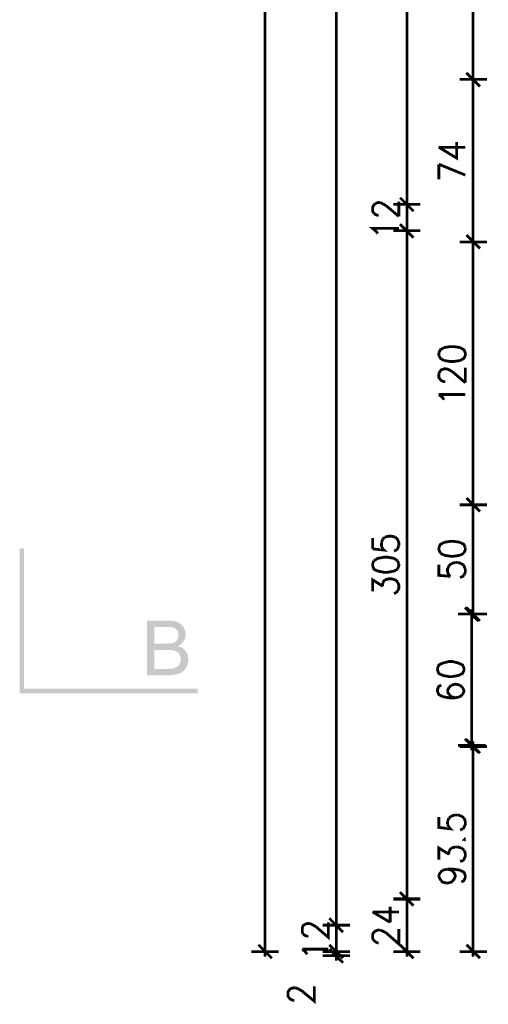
# Model space of a CAD drawing. Header units: millimetres. Extents: x -14047 to 49934, y -21523 to 14989.
# Tile 46 of 256: x -138 to 76, y 5263 to 5712. Entities that reach past the tile are written whole.
import ezdxf

# ---------------------------------------------------------------- set-up
doc = ezdxf.new("R2010")
doc.units = ezdxf.units.MM
doc.layers.add('H', color=7, linetype='Continuous')
doc.layers.add('P', color=7, linetype='Continuous')

msp = doc.modelspace()

# ---------------------------------------------------------------- hatches: boundary and pattern name
at = {"layer": 'H', "linetype": 'Continuous'}
for points in [[(-135.999, 5406.915), (-138.029, 5471.027), (-135.999, 5471.027)], [(-138.029, 5404.801), (-138.029, 5471.027), (-135.999, 5406.915)], [(-79.917, 5413.09), (-79.917, 5438.046), (-69.863, 5438.046), (-69.158, 5438.046), (-68.543, 5437.956), (-67.923, 5437.866), (-67.308, 5437.781), (-66.778, 5437.601), (-66.338, 5437.516), (-65.894, 5437.336), (-65.369, 5437.076), (-64.924, 5436.721), (-64.399, 5436.366), (-64.044, 5436.016), (-63.604, 5435.487), (-71.628, 5435.132), (-76.567, 5435.132), (-76.567, 5427.553), (-64.219, 5427.373), (-64.749, 5427.023), (-65.279, 5426.668), (-65.809, 5426.403), (-65.104, 5426.138), (-64.574, 5425.963), (-64.044, 5425.698), (-63.514, 5425.348), (-63.074, 5424.993), (-70.833, 5424.638), (-76.567, 5424.638), (-76.567, 5415.999), (-62.454, 5415.999), (-62.809, 5415.469), (-63.164, 5415.114), (-63.604, 5414.764), (-64.044, 5414.409), (-64.574, 5414.144), (-65.104, 5413.884), (-65.719, 5413.704), (-66.338, 5413.529), (-66.863, 5413.439), (-67.393, 5413.265), (-68.013, 5413.175), (-68.543, 5413.175), (-69.248, 5413.09), (-69.863, 5413.09)], [(-64.219, 5427.373), (-76.567, 5427.553), (-70.393, 5427.553), (-69.688, 5427.638), (-69.068, 5427.638), (-68.543, 5427.728), (-68.098, 5427.813), (-67.483, 5428.078), (-66.953, 5428.432), (-66.423, 5428.782), (-66.159, 5429.137), (-65.894, 5429.577), (-65.629, 5430.107), (-65.544, 5430.727), (-65.544, 5431.342), (-65.544, 5431.957), (-65.719, 5432.487), (-65.894, 5433.017), (-66.159, 5433.457), (-66.423, 5433.987), (-66.863, 5434.342), (-67.393, 5434.607), (-67.833, 5434.782), (-68.188, 5434.872), (-68.628, 5434.957), (-69.248, 5435.047), (-69.863, 5435.047), (-70.568, 5435.132), (-71.363, 5435.132), (-71.628, 5435.132), (-63.604, 5435.487), (-63.249, 5435.047), (-62.899, 5434.427), (-62.719, 5433.902), (-62.454, 5433.372), (-62.369, 5432.752), (-62.279, 5432.137), (-62.279, 5431.697), (-62.279, 5431.077), (-62.369, 5430.547), (-62.544, 5429.932), (-62.719, 5429.402), (-63.074, 5428.872), (-63.424, 5428.168), (-63.779, 5427.813)], [(-62.454, 5415.999), (-76.567, 5415.999), (-70.393, 5415.999), (-69.598, 5416.084), (-68.893, 5416.084), (-68.453, 5416.084), (-68.098, 5416.174), (-67.483, 5416.264), (-66.953, 5416.529), (-66.423, 5416.704), (-66.249, 5416.879), (-65.809, 5417.144), (-65.369, 5417.584), (-65.014, 5418.114), (-64.749, 5418.734), (-64.574, 5419.349), (-64.484, 5419.969), (-64.484, 5420.319), (-64.484, 5420.938), (-64.659, 5421.553), (-64.839, 5422.083), (-65.104, 5422.613), (-65.189, 5422.788), (-65.544, 5423.228), (-65.984, 5423.583), (-66.513, 5423.933), (-67.043, 5424.198), (-67.573, 5424.378), (-68.098, 5424.463), (-68.718, 5424.553), (-69.333, 5424.553), (-69.953, 5424.638), (-70.748, 5424.638), (-63.074, 5424.993), (-62.634, 5424.553), (-62.279, 5424.198), (-61.929, 5423.668), (-61.664, 5423.143), (-61.399, 5422.613), (-61.224, 5421.993), (-61.134, 5421.463), (-61.044, 5420.848), (-61.044, 5420.319), (-61.044, 5419.704), (-61.134, 5419.084), (-61.309, 5418.554), (-61.399, 5417.939), (-61.664, 5417.409), (-61.749, 5417.059), (-62.104, 5416.529)], [(-138.029, 5404.801), (-135.999, 5406.915), (-56.725, 5406.915)], [(-138.029, 5404.801), (-56.725, 5406.915), (-56.725, 5404.801)]]:
    msp.add_hatch(color=256, dxfattribs=at).paths.add_polyline_path(points)

# ---------------------------------------------------------------- linework, layer by layer
at = {"layer": 'P', "const_width": 1.27}
for points in [[(-26.039, 5287.871), (-26.039, 6925.771)], [(6.502, 5299.95), (6.502, 6913.868)], [(38.777, 5628.871), (38.777, 5965.025)], [(68.933, 5685.838), (68.933, 5804.092)], [(75.282, 5685.043), (62.764, 5685.043)], [(62.764, 5685.043), (75.282, 5685.043)], [(72.108, 5681.868), (65.939, 5688.043)], [(65.939, 5688.043), (72.108, 5681.868)], [(68.933, 5682.838), (68.933, 5687.248)], [(68.933, 5687.248), (68.933, 5682.838)], [(68.933, 5611.853), (68.933, 5684.073)], [(53.325, 5654.092), (61.439, 5649.153), (61.439, 5656.472)], [(53.325, 5654.092), (65.409, 5654.092)], [(53.325, 5639.454), (53.325, 5646.333)], [(53.325, 5646.333), (65.409, 5641.394)], [(35.603, 5631.075), (41.777, 5624.901)], [(35.603, 5631.075), (41.777, 5624.901)], [(23.699, 5623.931), (23.079, 5624.901), (23.079, 5626.756), (23.699, 5627.726), (24.314, 5628.341)], [(24.314, 5628.341), (25.464, 5628.871)], [(25.464, 5628.871), (26.519, 5628.871)], [(26.519, 5628.871), (27.664, 5628.341)], [(27.664, 5628.341), (29.429, 5627.286)], [(29.429, 5627.286), (35.073, 5622.521)], [(32.603, 5628.076), (44.952, 5628.076)], [(32.603, 5628.076), (44.952, 5628.076)], [(35.073, 5622.521), (35.073, 5629.31)], [(38.777, 5630.28), (38.777, 5625.786)], [(38.777, 5630.28), (38.777, 5625.786)], [(38.777, 5628.871), (38.777, 5629.755)], [(38.777, 5615.997), (38.777, 5628.076)], [(25.464, 5622.961), (24.314, 5623.406), (23.699, 5623.931)], [(25.904, 5622.961), (25.464, 5622.961)], [(41.777, 5612.823), (35.603, 5618.997)], [(41.777, 5612.823), (35.603, 5618.997)], [(38.777, 5613.793), (38.777, 5618.202)], [(38.777, 5613.793), (38.777, 5618.202)], [(25.464, 5614.672), (24.754, 5615.642), (23.079, 5617.057), (35.073, 5617.057)], [(44.952, 5615.997), (32.603, 5615.997)], [(44.952, 5615.997), (32.603, 5615.997)], [(38.777, 5311.853), (38.777, 5615.027)], [(38.777, 5615.027), (38.777, 5614.232)], [(72.108, 5607.883), (65.939, 5614.058)], [(65.939, 5614.058), (72.108, 5607.883)], [(68.933, 5608.678), (68.933, 5613.088)], [(68.933, 5613.088), (68.933, 5608.678)], [(75.282, 5610.883), (62.764, 5610.883)], [(62.764, 5610.883), (75.282, 5610.883)], [(68.933, 5491.834), (68.933, 5610.088)], [(55.71, 5562.644), (54.035, 5561.675), (53.325, 5560.265)], [(53.325, 5560.265), (53.325, 5559.12)], [(53.325, 5559.12), (54.035, 5557.71), (55.71, 5556.74)], [(63.029, 5562.644), (60.204, 5563.089), (58.62, 5563.089), (55.71, 5562.644)], [(63.029, 5556.74), (64.789, 5557.71), (65.409, 5559.12), (65.409, 5560.265), (64.789, 5561.675), (63.029, 5562.644)], [(55.71, 5556.74), (58.62, 5556.295)], [(58.62, 5556.295), (60.204, 5556.295)], [(60.204, 5556.295), (63.029, 5556.74)], [(53.325, 5550.916), (54.035, 5551.976)], [(56.235, 5547.127), (55.71, 5547.127), (54.475, 5547.566), (54.035, 5548.006), (53.325, 5548.976), (53.325, 5550.916)], [(54.035, 5551.976), (54.475, 5552.506), (55.71, 5552.946), (56.855, 5552.946)], [(56.855, 5552.946), (58, 5552.506), (59.675, 5551.536)], [(59.675, 5551.536), (65.409, 5546.597)], [(65.409, 5546.597), (65.409, 5553.476)], [(55.71, 5538.838), (55.09, 5539.807), (53.325, 5541.217)], [(53.325, 5541.217), (65.409, 5541.217)], [(72.108, 5487.869), (65.939, 5494.039)], [(65.939, 5494.039), (72.108, 5487.869)], [(68.933, 5488.839), (68.933, 5493.159)], [(68.933, 5493.159), (68.933, 5488.839)], [(75.282, 5490.864), (62.764, 5490.864)], [(62.764, 5490.864), (75.282, 5490.864)], [(68.933, 5441.836), (68.933, 5490.074)], [(23.079, 5475.696), (23.079, 5470.762)], [(23.079, 5470.762), (28.284, 5470.232), (27.664, 5470.762), (27.139, 5472.172), (27.139, 5473.581)], [(27.139, 5473.581), (27.664, 5475.171)], [(27.664, 5475.171), (28.724, 5476.141)], [(28.724, 5476.141), (30.488, 5476.581)], [(30.488, 5476.581), (31.633, 5476.581)], [(31.633, 5476.581), (33.398, 5476.141)], [(33.398, 5476.141), (34.458, 5475.171), (35.073, 5473.581), (35.073, 5472.172)], [(55.71, 5473.756), (54.035, 5472.787), (53.325, 5471.377)], [(58.62, 5474.201), (55.71, 5473.756)], [(60.204, 5474.201), (58.62, 5474.201)], [(63.029, 5473.756), (60.204, 5474.201)], [(65.409, 5471.377), (64.789, 5472.787), (63.029, 5473.756)], [(34.013, 5470.232), (32.868, 5469.792)], [(34.458, 5470.762), (34.013, 5470.232)], [(35.073, 5472.172), (34.458, 5470.762)], [(53.325, 5471.377), (53.325, 5470.407)], [(53.325, 5470.407), (54.035, 5468.822)], [(64.789, 5468.822), (65.409, 5470.407), (65.409, 5471.377)], [(23.699, 5465.382), (23.079, 5463.883)], [(34.458, 5465.382), (32.868, 5466.437), (30.049, 5466.967), (28.284, 5466.967), (25.464, 5466.437), (23.699, 5465.382)], [(35.073, 5463.883), (34.458, 5465.382)], [(54.035, 5468.822), (55.71, 5467.852)], [(55.71, 5467.852), (58.62, 5467.407), (60.204, 5467.407), (63.029, 5467.852)], [(59.06, 5464.058), (60.824, 5464.588)], [(60.824, 5464.588), (61.969, 5464.588)], [(61.969, 5464.588), (63.644, 5464.058)], [(63.029, 5467.852), (64.789, 5468.822)], [(23.079, 5463.883), (23.079, 5462.998)], [(23.079, 5462.998), (23.699, 5461.503), (25.464, 5460.618)], [(25.464, 5460.618), (28.284, 5460.088), (30.049, 5460.088), (32.868, 5460.618), (34.458, 5461.503)], [(34.458, 5461.503), (35.073, 5462.998)], [(35.073, 5462.998), (35.073, 5463.883)], [(53.325, 5463.618), (53.325, 5458.678), (58.62, 5458.238)], [(57.295, 5460.088), (57.295, 5461.503), (58, 5463.088), (59.06, 5464.058)], [(58.62, 5458.238), (58, 5458.678), (57.295, 5460.088)], [(63.644, 5464.058), (64.789, 5463.088), (65.409, 5461.503)], [(65.409, 5461.503), (65.409, 5460.088), (64.789, 5458.678)], [(23.079, 5451.359), (23.079, 5456.649), (27.664, 5453.739)], [(27.664, 5455.154), (28.284, 5456.124), (28.724, 5456.649)], [(28.724, 5456.649), (30.488, 5457.094), (31.633, 5457.094), (33.398, 5456.649)], [(33.398, 5456.649), (34.458, 5455.679)], [(34.458, 5455.679), (35.073, 5454.269), (35.073, 5452.769), (34.458, 5451.359)], [(64.789, 5458.678), (64.349, 5458.238), (63.029, 5457.709)], [(27.664, 5453.739), (27.664, 5455.154)], [(34.458, 5451.359), (34.013, 5450.919)], [(34.013, 5450.919), (32.868, 5450.39)], [(71.403, 5437.866), (65.234, 5444.04)], [(65.939, 5444.04), (72.108, 5437.866)], [(68.318, 5438.836), (68.318, 5443.16)], [(68.933, 5443.16), (68.933, 5438.836)], [(74.668, 5441.041), (62.059, 5441.041)], [(62.764, 5441.041), (75.282, 5441.041)], [(68.318, 5381.874), (68.318, 5440.071)], [(55.09, 5418.644), (53.325, 5417.764), (52.71, 5416.264)], [(52.71, 5416.264), (52.71, 5415.379)], [(52.71, 5415.379), (53.325, 5413.884), (55.09, 5413)], [(62.409, 5418.644), (59.5, 5419.349), (58, 5419.349), (55.09, 5418.644)], [(62.409, 5413), (64.174, 5413.884), (64.789, 5415.379), (64.789, 5416.264), (64.174, 5417.764), (62.409, 5418.644)], [(55.09, 5413), (58, 5412.47)], [(58, 5412.47), (59.5, 5412.47)], [(59.5, 5412.47), (62.409, 5413)], [(54.475, 5408.505), (53.325, 5408.06), (52.71, 5406.65), (52.71, 5405.681), (53.325, 5404.271), (55.09, 5403.301)], [(58, 5407.535), (57.295, 5406.12)], [(57.295, 5406.12), (57.295, 5405.681)], [(59.06, 5408.505), (58, 5407.535)], [(63.029, 5408.505), (61.264, 5409.03), (60.824, 5409.03), (59.06, 5408.505)], [(64.174, 5407.535), (63.029, 5408.505)], [(64.174, 5404.271), (64.789, 5405.681), (64.789, 5406.12), (64.174, 5407.535)], [(55.09, 5403.301), (58, 5402.771), (60.824, 5402.771)], [(57.295, 5405.681), (58, 5404.271)], [(58, 5404.271), (59.06, 5403.301)], [(59.06, 5403.301), (60.824, 5402.771)], [(60.824, 5402.771), (63.029, 5403.301)], [(63.029, 5403.301), (64.174, 5404.271)], [(65.234, 5384.078), (71.403, 5377.904)], [(72.108, 5377.549), (65.939, 5383.723)], [(62.059, 5381.079), (74.668, 5381.079)], [(75.282, 5380.549), (62.764, 5380.549)], [(68.318, 5383.284), (68.318, 5378.874)], [(68.933, 5378.519), (68.933, 5382.844)], [(68.933, 5287.871), (68.933, 5379.754)], [(53.325, 5348.363), (53.325, 5343.599), (58.62, 5342.984), (58, 5343.599)], [(57.295, 5346.423), (58, 5347.923)], [(58, 5347.923), (59.06, 5348.803)], [(59.06, 5348.803), (60.824, 5349.333)], [(60.824, 5349.333), (61.969, 5349.333)], [(61.969, 5349.333), (63.644, 5348.803)], [(63.644, 5348.803), (64.789, 5347.923)], [(64.789, 5347.923), (65.409, 5346.423), (65.409, 5345.014), (64.789, 5343.599), (64.349, 5342.984)], [(57.295, 5345.014), (57.295, 5346.423)], [(58, 5343.599), (57.295, 5345.014)], [(64.349, 5342.984), (63.029, 5342.454)], [(65.409, 5338.22), (64.789, 5338.665)], [(53.325, 5328.961), (53.325, 5334.255), (58, 5331.346)], [(58, 5332.84), (58.62, 5333.725), (59.06, 5334.255)], [(59.06, 5334.255), (60.824, 5334.695)], [(60.824, 5334.695), (61.969, 5334.695)], [(61.969, 5334.695), (63.644, 5334.255)], [(63.644, 5334.255), (64.789, 5333.285)], [(64.349, 5338.22), (64.789, 5337.695)], [(64.789, 5337.695), (65.409, 5338.22)], [(58, 5331.346), (58, 5332.84)], [(64.789, 5333.285), (65.409, 5331.87), (65.409, 5330.461), (64.789, 5328.961)], [(64.789, 5328.961), (64.349, 5328.521), (63.029, 5328.081)], [(53.325, 5321.732), (54.035, 5323.142)], [(53.325, 5321.202), (53.325, 5321.732)], [(56.855, 5318.202), (55.09, 5318.647), (54.035, 5319.792), (53.325, 5321.202)], [(54.035, 5323.142), (55.09, 5324.111)], [(55.09, 5324.111), (57.295, 5324.551)], [(57.295, 5324.551), (59.06, 5324.111)], [(57.295, 5324.551), (60.204, 5324.551), (63.029, 5324.111)], [(60.204, 5323.142), (60.824, 5321.732), (60.824, 5321.202), (60.204, 5319.792), (59.06, 5318.647), (57.295, 5318.202)], [(59.06, 5324.111), (60.204, 5323.142)], [(63.029, 5324.111), (64.789, 5323.142), (65.409, 5321.732)], [(65.409, 5320.762), (64.789, 5319.352), (63.644, 5318.647)], [(65.409, 5321.732), (65.409, 5320.762)], [(57.295, 5318.202), (56.855, 5318.202)], [(41.777, 5307.889), (35.603, 5314.058)], [(35.603, 5314.058), (41.777, 5307.889)], [(38.777, 5308.859), (38.777, 5313.268)], [(38.777, 5313.088), (38.777, 5308.679)], [(31.103, 5300.305), (31.103, 5307.444)], [(44.952, 5311.063), (32.603, 5311.063)], [(32.603, 5310.883), (44.952, 5310.883)], [(38.777, 5287.871), (38.777, 5310.093)], [(23.079, 5305.064), (31.103, 5300.305)], [(23.079, 5305.064), (35.073, 5305.064)], [(-8.576, 5294.835), (-9.016, 5295.805), (-9.016, 5297.92), (-8.576, 5298.805), (-7.961, 5299.335)], [(-7.961, 5299.335), (-6.811, 5299.775)], [(-6.811, 5299.775), (-5.667, 5299.775)], [(-5.667, 5299.775), (-4.607, 5299.335), (-2.847, 5298.365)], [(-2.847, 5298.365), (2.887, 5293.426), (2.887, 5300.305)], [(0.328, 5298.98), (12.766, 5298.98)], [(0.328, 5298.98), (12.766, 5298.98)], [(3.327, 5302.154), (9.591, 5295.805)], [(3.327, 5302.154), (9.591, 5295.805)], [(6.502, 5301.185), (6.502, 5296.775)], [(6.502, 5301.185), (6.502, 5296.775)], [(6.502, 5299.95), (6.502, 5300.745)], [(6.502, 5298.98), (6.502, 5286.902)], [(-6.811, 5293.956), (-7.961, 5294.395), (-8.576, 5294.835)], [(-6.197, 5293.956), (-6.811, 5293.956)], [(24.314, 5291.396), (23.699, 5292.016), (23.079, 5292.986), (23.079, 5294.835), (23.699, 5295.805), (24.314, 5296.335)], [(24.314, 5296.335), (25.464, 5296.775)], [(25.464, 5296.775), (26.519, 5296.775)], [(26.519, 5296.775), (27.664, 5296.335), (29.429, 5295.365)], [(29.429, 5295.365), (35.073, 5290.426), (35.073, 5297.215)], [(-29.034, 5290.076), (-22.864, 5283.902)], [(-26.039, 5289.191), (-26.039, 5284.697)], [(9.591, 5283.902), (3.327, 5290.076)], [(9.591, 5283.902), (3.327, 5290.076)], [(6.502, 5284.697), (6.502, 5289.191)], [(6.502, 5284.697), (6.502, 5289.191)], [(25.464, 5290.866), (24.314, 5291.396)], [(25.904, 5290.866), (25.464, 5290.866)], [(35.603, 5290.076), (41.777, 5283.902)], [(38.777, 5289.191), (38.777, 5284.697)], [(65.939, 5290.076), (72.108, 5283.902)], [(68.933, 5289.191), (68.933, 5284.697)], [(-32.208, 5286.902), (-19.865, 5286.902)], [(-6.811, 5285.667), (-7.431, 5286.637), (-9.016, 5288.046)], [(-9.016, 5288.046), (2.887, 5288.046)], [(12.766, 5286.902), (0.328, 5286.902)], [(12.766, 5286.902), (0.328, 5286.902)], [(0.328, 5285.047), (12.766, 5285.047)], [(3.327, 5288.046), (9.591, 5281.872)], [(6.502, 5287.251), (6.502, 5282.842)], [(6.502, 5286.107), (6.502, 5285.222)], [(32.603, 5286.902), (44.952, 5286.902)], [(62.764, 5286.902), (75.282, 5286.902)], [(-12.631, 5264.679), (-13.161, 5264.679), (-14.395, 5265.204), (-14.925, 5265.649), (-15.545, 5266.619), (-15.545, 5268.559), (-14.925, 5269.439), (-14.395, 5269.969), (-13.161, 5270.409), (-12.016, 5270.409)], [(-12.016, 5270.409), (-10.956, 5269.969), (-9.196, 5268.999), (-3.462, 5264.235), (-3.462, 5271.029)]]:
    msp.add_lwpolyline(points, dxfattribs=at)

doc.saveas('drawing.dxf')
